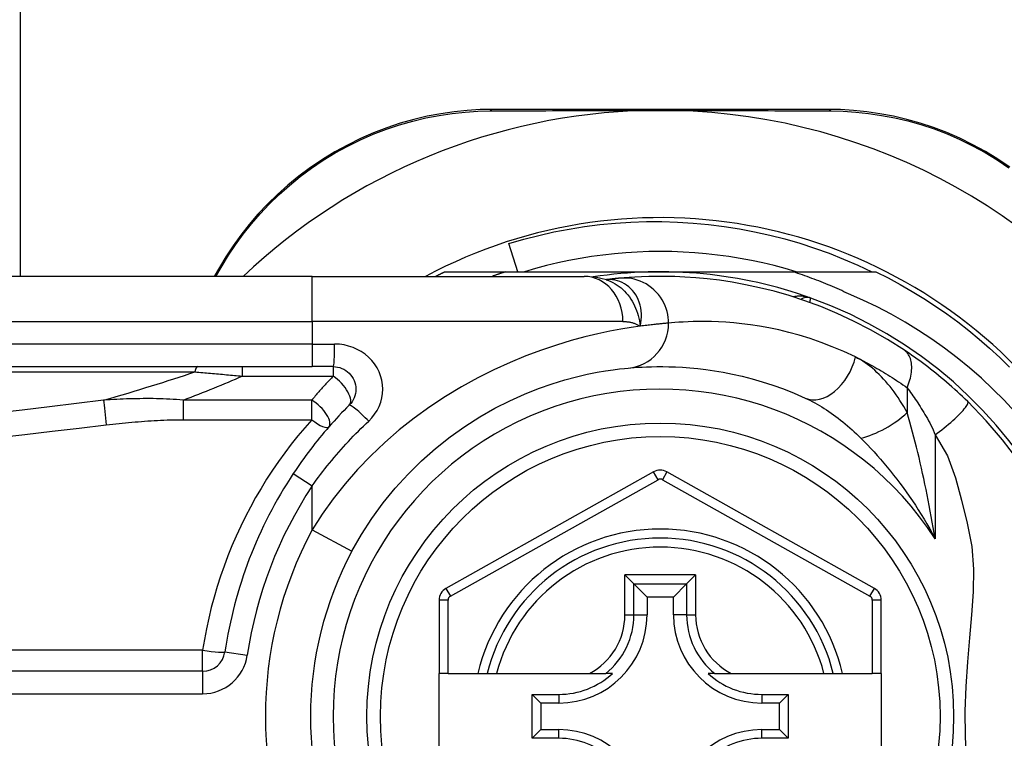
# Model space of a CAD drawing. Header units: inches. Extents: x 3.4 to 95.3, y 5.8 to 50.1.
# Tile 39 of 83: x 4.2 to 5.1, y 33.9 to 34.5. Entities that reach past the tile are written whole.
import ezdxf

# ---------------------------------------------------------------- set-up
doc = ezdxf.new("R2010")
doc.units = ezdxf.units.IN
doc.header["$MEASUREMENT"] = 0
doc.layers.add('Visible Edges(ANSI)', color=7, linetype='Continuous', lineweight=25)
doc.layers.add('Visible Tangent Edges(ANSI)', color=7, linetype='Continuous', lineweight=25)

msp = doc.modelspace()

# ---------------------------------------------------------------- linework, layer by layer
at = {"layer": 'Visible Edges(ANSI)'}
for p, q in [((4.23104, 37.35325), (4.23104, 34.30551)), ((4.93556, 34.45118), (4.64348, 34.45118)), ((4.66508, 34.30945), (4.65714, 34.33406)), ((4.48563, 34.30551), (3.83657, 34.30551)), ((4.40469, 34.31318), (4.40027, 34.30551)), ((4.48563, 34.30551), (4.72289, 34.30551)), ((4.60124, 34.30945), (4.6543, 34.30945)), ((4.6543, 34.30945), (4.78933, 34.30945)), ((4.78933, 34.30945), (4.90525, 34.30945)), ((4.90525, 34.30945), (4.97741, 34.30945)), ((4.74207, 34.30259), (4.74202, 34.30259)), ((3.83657, 34.22677), (4.48563, 34.22677)), ((4.50406, 34.22677), (4.48563, 34.22677)), ((4.78354, 34.13495), (4.60236, 34.03331)), ((4.97612, 34.03331), (4.7951, 34.13495)), ((4.75849, 34.04501), (4.76633, 34.03717)), ((4.81232, 34.03717), (4.82016, 34.04501)), ((4.76633, 34.03717), (4.77776, 34.02574)), ((4.81232, 34.03717), (4.80089, 34.02574)), ((4.59633, 34.02301), (4.59633, 33.95906)), ((4.77776, 34.02574), (4.77776, 34.01024)), ((4.80089, 34.02574), (4.77776, 34.02574)), ((4.80089, 34.01024), (4.80089, 34.02574)), ((4.98215, 33.95906), (4.98215, 34.02301)), ((4.39012, 33.96101), (3.73814, 33.96101)), ((4.6042, 33.95906), (4.59633, 33.95906)), ((4.59633, 33.88425), (4.59633, 33.95906)), ((4.6042, 33.95906), (4.63028, 33.95906)), ((4.63028, 33.95906), (4.63838, 33.95906)), ((4.63838, 33.95906), (4.6465, 33.95906)), ((4.6465, 33.95906), (4.72748, 33.95906)), ((4.72748, 33.95906), (4.74176, 33.95906)), ((4.74767, 33.95906), (4.74176, 33.95906)), ((4.83689, 33.95906), (4.83098, 33.95906)), ((4.83689, 33.95906), (4.85117, 33.95906)), ((4.85117, 33.95906), (4.93215, 33.95906)), ((4.93215, 33.95906), (4.94027, 33.95906)), ((4.94027, 33.95906), (4.94837, 33.95906)), ((4.94837, 33.95906), (4.97428, 33.95906)), ((4.98215, 33.95906), (4.97428, 33.95906)), ((4.98215, 33.95906), (4.98215, 33.88425)), ((4.67766, 33.90251), (4.67766, 33.9408)), ((4.67766, 33.9408), (4.68524, 33.93322)), ((4.67766, 33.9408), (4.70074, 33.9408)), ((4.87791, 33.9408), (4.90099, 33.9408)), ((4.90099, 33.9408), (4.89341, 33.93322)), ((4.90099, 33.9408), (4.90099, 33.90251)), ((4.68524, 33.93322), (4.68524, 33.91009)), ((4.70074, 33.93322), (4.68524, 33.93322)), ((4.89341, 33.93322), (4.87791, 33.93322)), ((4.89341, 33.91009), (4.89341, 33.93322)), ((4.67766, 33.90251), (4.68524, 33.91009)), ((4.68524, 33.91009), (4.70074, 33.91009)), ((4.87791, 33.91009), (4.89341, 33.91009)), ((4.90099, 33.90251), (4.89341, 33.91009)), ((4.70074, 33.90251), (4.67766, 33.90251)), ((4.90099, 33.90251), (4.87791, 33.90251))]:
    msp.add_line(p, q, dxfattribs=at)
at = {"layer": 'Visible Edges(ANSI)', "flags": 128}
for points in [[(4.64348, 34.45118), (4.63234, 34.45096), (4.62098, 34.45026), (4.60945, 34.44907), (4.59779, 34.44737), (4.58606, 34.44513), (4.57429, 34.44236), (4.56253, 34.43903), (4.55081, 34.43514), (4.53918, 34.43067), (4.52769, 34.42564), (4.5164, 34.42007), (4.50534, 34.414), (4.49457, 34.40744), (4.48413, 34.40042), (4.47408, 34.39297), (4.46445, 34.38511), (4.45529, 34.37691), (4.4466, 34.36839), (4.43838, 34.35961), (4.43065, 34.35061), (4.42341, 34.34142), (4.41666, 34.3321), (4.41042, 34.32267), (4.40469, 34.31318)], [(5.09431, 34.40082), (5.08387, 34.4078), (5.07311, 34.41433), (5.06207, 34.42038), (5.05079, 34.42591), (5.03933, 34.43089), (5.02774, 34.43531), (5.01606, 34.43915), (5.00435, 34.44243), (4.99264, 34.44516), (4.98098, 34.44737), (4.9694, 34.44906), (4.95794, 34.45025), (4.94665, 34.45095), (4.93556, 34.45118)], [(4.77701, 34.45019), (4.77803, 34.45021), (4.77906, 34.45023), (4.78009, 34.45025), (4.78112, 34.45026), (4.78215, 34.45028), (4.78318, 34.45029), (4.78421, 34.4503), (4.78524, 34.45031), (4.78626, 34.45032), (4.78728, 34.45032), (4.78831, 34.45032), (4.78933, 34.45032), (4.79036, 34.45032), (4.79138, 34.45032), (4.79241, 34.45032), (4.79343, 34.45031), (4.79446, 34.4503), (4.79548, 34.45029), (4.79651, 34.45028), (4.79753, 34.45026), (4.79856, 34.45025), (4.79959, 34.45023), (4.80062, 34.45021), (4.80164, 34.45019)], [(4.65714, 34.33406), (4.67019, 34.33787), (4.68334, 34.34125), (4.69658, 34.34423), (4.70989, 34.34678), (4.72327, 34.34891), (4.7367, 34.35063), (4.75018, 34.35192), (4.7637, 34.35279), (4.77724, 34.35323), (4.7908, 34.35325), (4.80437, 34.35284), (4.81793, 34.35201), (4.83147, 34.35074), (4.84495, 34.34906), (4.85836, 34.34695), (4.87167, 34.34442), (4.8849, 34.34148), (4.89802, 34.33812), (4.91103, 34.33435), (4.92391, 34.33018), (4.93666, 34.3256), (4.94926, 34.32061), (4.96172, 34.31523), (4.97401, 34.30945)], [(4.90788, 34.30945), (4.89825, 34.31226), (4.88856, 34.31484), (4.87881, 34.31717), (4.86901, 34.31926), (4.85916, 34.32111), (4.84926, 34.32271), (4.83933, 34.32407), (4.82936, 34.32519), (4.81937, 34.32605), (4.80937, 34.32667), (4.79935, 34.32704), (4.78933, 34.32717), (4.7793, 34.32704), (4.76928, 34.32667), (4.75928, 34.32605), (4.74929, 34.32519), (4.73932, 34.32407), (4.72939, 34.32271), (4.71949, 34.32111), (4.70964, 34.31926), (4.69984, 34.31717), (4.69009, 34.31484), (4.6804, 34.31226), (4.67077, 34.30945)], [(4.59333, 34.30551), (4.59366, 34.30568), (4.59399, 34.30585), (4.59431, 34.30602), (4.59464, 34.30618), (4.59497, 34.30635), (4.5953, 34.30651), (4.59563, 34.30668), (4.59596, 34.30684), (4.59629, 34.30701), (4.59662, 34.30717), (4.59695, 34.30734), (4.59728, 34.3075), (4.59761, 34.30767), (4.59793, 34.30783), (4.59826, 34.30799), (4.59859, 34.30816), (4.59893, 34.30832), (4.59926, 34.30848), (4.59959, 34.30864), (4.59992, 34.30881), (4.60025, 34.30897), (4.60058, 34.30913), (4.60091, 34.30929), (4.60124, 34.30945)], [(4.6543, 34.30945), (4.65382, 34.30929), (4.65333, 34.30914), (4.65285, 34.30898), (4.65236, 34.30882), (4.65188, 34.30866), (4.65139, 34.3085), (4.65091, 34.30834), (4.65042, 34.30818), (4.64994, 34.30802), (4.64945, 34.30785), (4.64897, 34.30769), (4.64849, 34.30753), (4.648, 34.30736), (4.64752, 34.3072), (4.64704, 34.30703), (4.64655, 34.30687), (4.64607, 34.3067), (4.64559, 34.30653), (4.64511, 34.30636), (4.64462, 34.30619), (4.64414, 34.30603), (4.64366, 34.30586), (4.64318, 34.30569), (4.6427, 34.30551)], [(4.74232, 34.30249), (4.73244, 34.30481), (4.72289, 34.30551)], [(5.00226, 34.24104), (4.98748, 34.25041), (4.97271, 34.25888), (4.95802, 34.26646), (4.94352, 34.27318), (4.92926, 34.2791), (4.91533, 34.28424), (4.90178, 34.28867), (4.88863, 34.29245), (4.87593, 34.29562), (4.86372, 34.29824), (4.85203, 34.30036), (4.84087, 34.30204), (4.83027, 34.30332), (4.82025, 34.30427), (4.81081, 34.30491), (4.80198, 34.30531), (4.79377, 34.30549), (4.78617, 34.3055), (4.77921, 34.30538), (4.77288, 34.30516), (4.7672, 34.30488), (4.76217, 34.30455), (4.75779, 34.30422), (4.75407, 34.30389)], [(4.95346, 34.29031), (4.9515, 34.29123), (4.94954, 34.29214), (4.94757, 34.29304), (4.9456, 34.29393), (4.94362, 34.29481), (4.94164, 34.29568), (4.93965, 34.29653), (4.93766, 34.29738), (4.93566, 34.29822), (4.93366, 34.29904), (4.93166, 34.29986), (4.92965, 34.30066), (4.92764, 34.30145), (4.92562, 34.30223), (4.9236, 34.303), (4.92158, 34.30376), (4.91955, 34.30451), (4.91752, 34.30525), (4.91548, 34.30598), (4.91344, 34.30669), (4.9114, 34.3074), (4.90935, 34.30809), (4.9073, 34.30878), (4.90525, 34.30945)], [(4.97741, 34.30945), (4.98812, 34.30407), (4.99868, 34.29839), (5.00908, 34.29242), (5.01931, 34.28617), (5.02936, 34.27963), (5.03922, 34.27282), (5.04889, 34.26573), (5.05836, 34.25838), (5.06762, 34.25076), (5.07667, 34.24289), (5.08549, 34.23478), (5.09409, 34.22642)], [(4.75407, 34.30389), (4.75373, 34.30386), (4.75337, 34.30383), (4.75301, 34.30379), (4.75262, 34.30376), (4.75223, 34.30372), (4.75182, 34.30368), (4.75139, 34.30364), (4.75095, 34.30359), (4.7505, 34.30355), (4.75004, 34.3035), (4.74956, 34.30345), (4.74906, 34.3034), (4.74855, 34.30334), (4.74803, 34.30329), (4.7475, 34.30323), (4.74695, 34.30317), (4.74639, 34.30311), (4.74581, 34.30304), (4.74522, 34.30297), (4.74462, 34.3029), (4.744, 34.30283), (4.74337, 34.30275), (4.74273, 34.30268), (4.74207, 34.30259)], [(5.09864, 34.18726), (5.08924, 34.19736), (5.0795, 34.20713), (5.06943, 34.21658), (5.05904, 34.22569), (5.04833, 34.23445), (5.03735, 34.24282), (5.02609, 34.25081), (5.01458, 34.25841), (5.00282, 34.26561), (4.99081, 34.27241), (4.97858, 34.2788), (4.96612, 34.28477), (4.95346, 34.29031)], [(5.05751, 34.19629), (5.05529, 34.19844), (5.05304, 34.20059), (5.05077, 34.20272), (5.04847, 34.20484), (5.04615, 34.20694), (5.04381, 34.20903), (5.04146, 34.21109), (5.0391, 34.21313), (5.03674, 34.21514), (5.03438, 34.21711), (5.03202, 34.21905), (5.02966, 34.22096), (5.02731, 34.22284), (5.02497, 34.22467), (5.02263, 34.22648), (5.0203, 34.22824), (5.01799, 34.22998), (5.01568, 34.23167), (5.01339, 34.23333), (5.01112, 34.23495), (5.00886, 34.23654), (5.00663, 34.23808), (5.00443, 34.23958), (5.00226, 34.24104)], [(4.50406, 34.22677), (4.50598, 34.22668), (4.50789, 34.22638), (4.50975, 34.22591), (4.51157, 34.22526), (4.51331, 34.22444), (4.51497, 34.22346), (4.51652, 34.22232), (4.51795, 34.22104), (4.51924, 34.21962), (4.52039, 34.21807), (4.52138, 34.21641), (4.52221, 34.21466), (4.52287, 34.21283), (4.52335, 34.21095), (4.52364, 34.20904), (4.52375, 34.20711), (4.52365, 34.20518), (4.52337, 34.20326), (4.5229, 34.20138), (4.52225, 34.19956), (4.52142, 34.19781), (4.52042, 34.19615), (4.51927, 34.19459), (4.51798, 34.19317)], [(4.52034, 34.06569), (4.52863, 34.0802), (4.53773, 34.09427), (4.54757, 34.10781), (4.55812, 34.12075), (4.56931, 34.13304), (4.58106, 34.14462), (4.59329, 34.15546), (4.60592, 34.1655), (4.61885, 34.17466), (4.63195, 34.18295), (4.64507, 34.19037), (4.65808, 34.19696), (4.67082, 34.20271), (4.68316, 34.20765), (4.69494, 34.2118), (4.70603, 34.21519), (4.71629, 34.21794), (4.72569, 34.22014), (4.73417, 34.22185), (4.74169, 34.22314), (4.7482, 34.22409), (4.75368, 34.22474), (4.75806, 34.22519), (4.7613, 34.22548)], [(4.7613, 34.22548), (4.76376, 34.2257), (4.7666, 34.22593), (4.76982, 34.22615), (4.77342, 34.22636), (4.77739, 34.22654), (4.78173, 34.22668), (4.78644, 34.22676), (4.79151, 34.22677), (4.79692, 34.22668), (4.80268, 34.22649), (4.80878, 34.22616), (4.81522, 34.22568), (4.82199, 34.22503), (4.82909, 34.22418), (4.83653, 34.2231), (4.84428, 34.22178), (4.85236, 34.22019), (4.86074, 34.2183), (4.86938, 34.21608), (4.87828, 34.21352), (4.88739, 34.21058), (4.89669, 34.20726), (4.90617, 34.20351), (4.91579, 34.19933)], [(5.10123, 34.14542), (5.08789, 34.16297), (5.07361, 34.17959), (5.05751, 34.19629)], [(4.51798, 34.19317), (4.51573, 34.1909), (4.51349, 34.18861), (4.51127, 34.1863), (4.50907, 34.18396), (4.50689, 34.18161), (4.50472, 34.17924), (4.50258, 34.17685), (4.50045, 34.17444), (4.49834, 34.17201), (4.49625, 34.16956), (4.49418, 34.16709), (4.49213, 34.16461), (4.49011, 34.1621), (4.4881, 34.15958), (4.48611, 34.15704), (4.48414, 34.15449), (4.4822, 34.15192), (4.48028, 34.14933), (4.47838, 34.14673), (4.4765, 34.14411), (4.47464, 34.14148), (4.47281, 34.13884), (4.471, 34.13617), (4.46922, 34.1335)]]:
    msp.add_lwpolyline(points, dxfattribs=at)
at = {"layer": 'Visible Edges(ANSI)'}
msp.add_circle((4.78933, 33.92166), 0.25591, dxfattribs=at)
for centre, radius, start, end in [((4.78933, 33.9208), 0.52953, 91.33308, 133.40464), ((4.78933, 33.9208), 0.52953, 33.07249, 88.66692), ((4.78933, 33.92166), 0.43504, 241.92751, 118.07249), ((4.78933, 33.92166), 0.3878, 70.21195, 98.66609), ((4.78933, 33.92166), 0.3878, 261.33391, 70.21195), ((4.91728, 34.27729), 0.00984, 70.21195, 123.93658), ((4.78933, 33.92166), 0.38386, 146.50369, 171.58673), ((4.78932, 34.12465), 0.01181, 60.68681, 119.29123), ((4.78933, 33.92166), 0.15551, 13.91643, 166.08357), ((4.78933, 33.92166), 0.30512, 151.83282, 208.16718), ((4.60814, 34.02301), 0.01181, 119.29123, 180), ((4.97034, 34.02301), 0.01181, 0, 60.68681), ((4.70074, 34.01024), 0.07702, 270, 0), ((4.87791, 34.01024), 0.07702, 180, 270), ((4.39012, 33.9807), 0.01969, 270, 351.58673), ((4.70074, 34.01024), 0.06944, 270, 312.51741), ((4.87791, 34.01024), 0.06944, 227.48259, 270), ((4.70074, 33.83307), 0.07702, 0, 90), ((4.87791, 33.83307), 0.07702, 90, 180), ((4.70074, 33.83307), 0.06944, 47.48259, 90), ((4.87791, 33.83307), 0.06944, 90, 132.51741)]:
    msp.add_arc(centre, radius, start, end, dxfattribs=at)
at = {"layer": 'Visible Tangent Edges(ANSI)'}
for p, q in [((4.40177, 34.30551), (4.40708, 34.31465)), ((4.48563, 34.26614), (4.48563, 34.30551)), ((3.83657, 34.26614), (4.48563, 34.26614)), ((4.75679, 34.26614), (4.48563, 34.26614)), ((4.48563, 34.26614), (4.48563, 34.24646)), ((4.48563, 34.24646), (3.83657, 34.24646)), ((4.48563, 34.24646), (4.48563, 34.22677)), ((4.48563, 34.24646), (4.50529, 34.24646)), ((3.83425, 34.22218), (4.38338, 34.22218)), ((4.42471, 34.22677), (4.42471, 34.21843)), ((4.50406, 34.22677), (4.50406, 34.21843)), ((4.42471, 34.21843), (4.50406, 34.21843)), ((5.00473, 34.20828), (5.00473, 34.18662)), ((4.37309, 34.19755), (4.37309, 34.18045)), ((4.48529, 34.19755), (4.37309, 34.19755)), ((4.48529, 34.18045), (4.48529, 34.19755)), ((4.37309, 34.18045), (4.48529, 34.18045)), ((5.02903, 34.16713), (5.02903, 34.07662)), ((4.46922, 34.1335), (4.48563, 34.12264)), ((4.7874, 34.12808), (4.78354, 34.13495)), ((4.7951, 34.13495), (4.79125, 34.12808)), ((4.60621, 34.02644), (4.7874, 34.12808)), ((4.79125, 34.12808), (4.97227, 34.02644)), ((4.48563, 34.08427), (4.48563, 34.12264)), ((4.48563, 34.08427), (4.52034, 34.06569)), ((4.75849, 34.01024), (4.75849, 34.04501)), ((4.82016, 34.04501), (4.75849, 34.04501)), ((4.82016, 34.04501), (4.82016, 34.01024)), ((4.60236, 34.03331), (4.60621, 34.02644)), ((4.76633, 34.01024), (4.76633, 34.03717)), ((4.76633, 34.03717), (4.81232, 34.03717)), ((4.81232, 34.03717), (4.81232, 34.01024)), ((4.97227, 34.02644), (4.97612, 34.03331)), ((4.6042, 34.02301), (4.59633, 34.02301)), ((4.6042, 33.95906), (4.6042, 34.02301)), ((4.98215, 34.02301), (4.97428, 34.02301)), ((4.97428, 34.02301), (4.97428, 33.95906)), ((4.75849, 34.01024), (4.76633, 34.01024)), ((4.76633, 34.01024), (4.77776, 34.01024)), ((4.81232, 34.01024), (4.80089, 34.01024)), ((4.81232, 34.01024), (4.82016, 34.01024)), ((4.39012, 33.97931), (3.73814, 33.97931)), ((4.39012, 33.96101), (4.39012, 33.97931)), ((4.4096, 33.97782), (4.42907, 33.97494)), ((4.39012, 33.96101), (4.39012, 33.94133)), ((3.73814, 33.94133), (4.39012, 33.94133)), ((4.70074, 33.9408), (4.70074, 33.93322)), ((4.87791, 33.9408), (4.87791, 33.93322)), ((4.70074, 33.90251), (4.70074, 33.91009)), ((4.87791, 33.90251), (4.87791, 33.91009))]:
    msp.add_line(p, q, dxfattribs=at)
at = {"layer": 'Visible Tangent Edges(ANSI)', "flags": 128}
for points in [[(4.40708, 34.31465), (4.41273, 34.32391), (4.41887, 34.33312), (4.42551, 34.34222), (4.43263, 34.35119), (4.44022, 34.35999), (4.44828, 34.36856), (4.45681, 34.37688), (4.4658, 34.3849), (4.47523, 34.39258), (4.48509, 34.39986), (4.49531, 34.40673), (4.50586, 34.41315), (4.51669, 34.4191), (4.52775, 34.42456), (4.53899, 34.42949), (4.55037, 34.43388), (4.56184, 34.43771), (4.57335, 34.44099), (4.58486, 34.44374), (4.59634, 34.44596), (4.60775, 34.44766), (4.61904, 34.44887), (4.63015, 34.44959), (4.64105, 34.44985)], [(4.64105, 34.44985), (4.64628, 34.44988), (4.65155, 34.4499), (4.65687, 34.44992), (4.66223, 34.44994), (4.66763, 34.44996), (4.67308, 34.44998), (4.67856, 34.45), (4.68409, 34.45002), (4.68965, 34.45003), (4.69525, 34.45005), (4.70089, 34.45007), (4.70656, 34.45008), (4.71227, 34.45009), (4.71801, 34.45011), (4.72379, 34.45012), (4.7296, 34.45013), (4.73544, 34.45014), (4.74131, 34.45015), (4.74721, 34.45016), (4.75314, 34.45017), (4.75909, 34.45017), (4.76505, 34.45018), (4.77102, 34.45018), (4.77701, 34.45019)], [(4.80164, 34.45019), (4.80764, 34.45018), (4.81362, 34.45018), (4.81959, 34.45017), (4.82555, 34.45017), (4.83148, 34.45016), (4.83739, 34.45015), (4.84327, 34.45014), (4.84912, 34.45013), (4.85495, 34.45012), (4.86074, 34.45011), (4.8665, 34.45009), (4.87223, 34.45008), (4.87792, 34.45007), (4.88358, 34.45005), (4.88921, 34.45003), (4.8948, 34.45002), (4.90035, 34.45), (4.90586, 34.44998), (4.91133, 34.44996), (4.91675, 34.44994), (4.92213, 34.44992), (4.92747, 34.4499), (4.93276, 34.44988), (4.93799, 34.44985)], [(4.93799, 34.44985), (4.94885, 34.44958), (4.9599, 34.44885), (4.97111, 34.44765), (4.98244, 34.44596), (4.99385, 34.44377), (5.00531, 34.44106), (5.01677, 34.43783), (5.02819, 34.43405), (5.03954, 34.42971), (5.05076, 34.42482), (5.0618, 34.4194), (5.07261, 34.41348), (5.08315, 34.40709), (5.09337, 34.40025)], [(4.74335, 34.30269), (4.74327, 34.30269), (4.7432, 34.30268), (4.74313, 34.30268), (4.74306, 34.30267), (4.743, 34.30267), (4.74293, 34.30267), (4.74287, 34.30266), (4.74281, 34.30266), (4.74275, 34.30265), (4.74269, 34.30265), (4.74264, 34.30265), (4.74258, 34.30264), (4.74253, 34.30264), (4.74248, 34.30263), (4.74243, 34.30263), (4.74239, 34.30263), (4.74234, 34.30262), (4.7423, 34.30262), (4.74226, 34.30261), (4.74222, 34.30261), (4.74218, 34.30261), (4.74214, 34.3026), (4.7421, 34.3026), (4.74207, 34.30259)], [(4.74232, 34.30249), (4.74427, 34.3018), (4.74618, 34.301), (4.74806, 34.30009), (4.7499, 34.29907), (4.75169, 34.29794), (4.75342, 34.29672), (4.75509, 34.2954), (4.7567, 34.29399), (4.75824, 34.29249), (4.75971, 34.29091), (4.76111, 34.28924), (4.76243, 34.2875), (4.76368, 34.28568), (4.76484, 34.28379), (4.76591, 34.28184), (4.7669, 34.27984), (4.76779, 34.27778), (4.76861, 34.27567), (4.76934, 34.27351), (4.77, 34.2713), (4.77058, 34.26904), (4.77108, 34.26674), (4.7715, 34.26439), (4.77186, 34.262)], [(4.77186, 34.262), (4.77243, 34.26474), (4.7728, 34.26746), (4.77297, 34.27016), (4.77295, 34.27282), (4.77273, 34.27543), (4.77234, 34.27798), (4.77177, 34.28046), (4.77103, 34.28286), (4.77013, 34.28517), (4.76907, 34.28737), (4.76787, 34.28946), (4.76653, 34.29142), (4.76506, 34.29325), (4.76347, 34.29494), (4.76177, 34.29648), (4.75997, 34.29786), (4.75808, 34.29908), (4.75612, 34.30013), (4.75409, 34.30101), (4.75201, 34.3017), (4.74988, 34.30223), (4.74771, 34.30257), (4.74553, 34.30272), (4.74335, 34.30269)], [(4.79655, 34.26469), (4.79647, 34.26714), (4.79623, 34.26965), (4.79582, 34.27219), (4.79523, 34.27476), (4.79446, 34.27734), (4.7935, 34.2799), (4.79234, 34.28242), (4.791, 34.28489), (4.78946, 34.28728), (4.78775, 34.28956), (4.78586, 34.29173), (4.78382, 34.29376), (4.78164, 34.29563), (4.77934, 34.29733), (4.77693, 34.29884), (4.77444, 34.30017), (4.77189, 34.3013), (4.7693, 34.30223), (4.7667, 34.30296), (4.7641, 34.3035), (4.76152, 34.30385), (4.75898, 34.30403), (4.75649, 34.30404), (4.75407, 34.30389)], [(4.92061, 34.28655), (4.92, 34.28676), (4.91939, 34.28696), (4.91877, 34.28715), (4.91814, 34.28732), (4.91752, 34.28748), (4.91689, 34.28762), (4.91625, 34.28775), (4.91562, 34.28787), (4.91498, 34.28797), (4.91434, 34.28805), (4.9137, 34.28812), (4.91306, 34.28818), (4.91243, 34.28821), (4.91179, 34.28824), (4.91115, 34.28824), (4.91052, 34.28823), (4.90988, 34.2882), (4.90925, 34.28816), (4.90862, 34.2881), (4.90799, 34.28801), (4.90737, 34.28791), (4.90675, 34.2878), (4.90615, 34.28766), (4.90554, 34.2875)], [(4.91979, 34.28266), (4.91985, 34.28296), (4.91991, 34.28325), (4.91997, 34.28353), (4.92003, 34.2838), (4.92008, 34.28406), (4.92014, 34.28431), (4.92019, 34.28454), (4.92023, 34.28476), (4.92028, 34.28498), (4.92032, 34.28517), (4.92036, 34.28536), (4.92039, 34.28553), (4.92043, 34.28569), (4.92046, 34.28584), (4.92049, 34.28597), (4.92051, 34.28609), (4.92054, 34.2862), (4.92056, 34.28629), (4.92057, 34.28637), (4.92059, 34.28644), (4.9206, 34.28649), (4.9206, 34.28652), (4.92061, 34.28655), (4.92061, 34.28655)], [(4.77186, 34.262), (4.76388, 34.26084), (4.75502, 34.25938), (4.7453, 34.25755), (4.73478, 34.25532), (4.7235, 34.25263), (4.71151, 34.24941), (4.69889, 34.24558), (4.68574, 34.24114), (4.67218, 34.23606), (4.65831, 34.23033), (4.64425, 34.22395), (4.6301, 34.2169), (4.61596, 34.20917), (4.60195, 34.20075), (4.58818, 34.19164), (4.57472, 34.18186), (4.56165, 34.17147), (4.54902, 34.16049), (4.53689, 34.14896), (4.52533, 34.13691), (4.51439, 34.12437), (4.5041, 34.11138), (4.4945, 34.09799), (4.48563, 34.08427)], [(4.75679, 34.26614), (4.75748, 34.26614), (4.75817, 34.26612), (4.75885, 34.26608), (4.75953, 34.26603), (4.7602, 34.26597), (4.76087, 34.2659), (4.76153, 34.26581), (4.76219, 34.2657), (4.76284, 34.26558), (4.76349, 34.26545), (4.76413, 34.2653), (4.76477, 34.26514), (4.7654, 34.26496), (4.76602, 34.26477), (4.76663, 34.26456), (4.76724, 34.26433), (4.76784, 34.2641), (4.76844, 34.26384), (4.76903, 34.26357), (4.76961, 34.26329), (4.77018, 34.26299), (4.77075, 34.26268), (4.77131, 34.26235), (4.77186, 34.262)], [(4.79655, 34.26469), (4.79597, 34.26464), (4.79534, 34.26459), (4.79468, 34.26453), (4.79397, 34.26447), (4.79323, 34.26441), (4.79245, 34.26434), (4.79163, 34.26427), (4.79077, 34.26419), (4.78987, 34.26411), (4.78893, 34.26402), (4.78796, 34.26392), (4.78694, 34.26382), (4.78589, 34.26371), (4.7848, 34.26359), (4.78367, 34.26347), (4.78251, 34.26334), (4.78131, 34.2632), (4.78007, 34.26306), (4.77879, 34.2629), (4.77748, 34.26274), (4.77613, 34.26257), (4.77474, 34.26239), (4.77332, 34.2622), (4.77186, 34.262)], [(4.95957, 34.23516), (4.94942, 34.23988), (4.93942, 34.24411), (4.9296, 34.24786), (4.91998, 34.25118), (4.9106, 34.25407), (4.90148, 34.25657), (4.89264, 34.25871), (4.88412, 34.26051), (4.87593, 34.262), (4.86809, 34.26321), (4.86059, 34.26417), (4.85345, 34.26491), (4.84666, 34.26546), (4.84022, 34.26582), (4.83414, 34.26604), (4.82842, 34.26614), (4.82308, 34.26613), (4.81811, 34.26604), (4.81353, 34.26588), (4.80934, 34.26568), (4.80554, 34.26544), (4.80214, 34.26519), (4.79915, 34.26493), (4.79655, 34.26469)], [(4.53498, 34.17924), (4.53773, 34.18209), (4.54019, 34.1852), (4.54232, 34.18852), (4.54409, 34.19202), (4.54547, 34.19568), (4.54648, 34.19944), (4.54708, 34.20327), (4.54728, 34.20713), (4.54706, 34.21099), (4.54643, 34.21482), (4.54541, 34.21858), (4.544, 34.22223), (4.54224, 34.22573), (4.54012, 34.22905), (4.53768, 34.23215), (4.53492, 34.23499), (4.53186, 34.23755), (4.52855, 34.23982), (4.52502, 34.24179), (4.5213, 34.24343), (4.51743, 34.24473), (4.51345, 34.24568), (4.50939, 34.24626), (4.50529, 34.24646)], [(5.00473, 34.20828), (5.00539, 34.20996), (5.00601, 34.21166), (5.00657, 34.21337), (5.00707, 34.21509), (5.00751, 34.21681), (5.00788, 34.21852), (5.00818, 34.22022), (5.00842, 34.2219), (5.00857, 34.22355), (5.00865, 34.22517), (5.00866, 34.22675), (5.00858, 34.22827), (5.00843, 34.22974), (5.0082, 34.23116), (5.0079, 34.2325), (5.00752, 34.23377), (5.00707, 34.23497), (5.00656, 34.23609), (5.00598, 34.23713), (5.00534, 34.23808), (5.00464, 34.23895), (5.00389, 34.23973), (5.0031, 34.24043), (5.00226, 34.24104)], [(4.95957, 34.23516), (4.96143, 34.23425), (4.96328, 34.23332), (4.96515, 34.23237), (4.96701, 34.23141), (4.96888, 34.23043), (4.97075, 34.22943), (4.97263, 34.22841), (4.97451, 34.22738), (4.97639, 34.22632), (4.97827, 34.22525), (4.98016, 34.22416), (4.98205, 34.22305), (4.98393, 34.22192), (4.98583, 34.22078), (4.98772, 34.21961), (4.9896, 34.21843), (4.99149, 34.21723), (4.99338, 34.21601), (4.99527, 34.21477), (4.99716, 34.21352), (4.99905, 34.21224), (5.00094, 34.21094), (5.00283, 34.20962), (5.00473, 34.20828)], [(5.00473, 34.18662), (5.00321, 34.18933), (5.00166, 34.192), (5.00006, 34.19463), (4.99843, 34.19721), (4.99677, 34.19974), (4.99506, 34.20221), (4.99333, 34.20463), (4.99156, 34.20699), (4.98976, 34.20929), (4.98794, 34.21154), (4.98608, 34.21371), (4.98419, 34.21583), (4.98227, 34.21787), (4.98033, 34.21985), (4.97836, 34.22176), (4.97636, 34.22359), (4.97433, 34.22534), (4.97228, 34.22702), (4.9702, 34.22862), (4.96811, 34.23012), (4.96599, 34.23153), (4.96386, 34.23284), (4.96172, 34.23405), (4.95957, 34.23516)], [(4.38338, 34.22218), (4.38508, 34.22203), (4.38679, 34.22188), (4.3885, 34.22173), (4.3902, 34.22158), (4.39192, 34.22143), (4.39363, 34.22127), (4.39534, 34.22112), (4.39706, 34.22097), (4.39878, 34.22081), (4.4005, 34.22066), (4.40222, 34.2205), (4.40395, 34.22035), (4.40567, 34.22019), (4.4074, 34.22003), (4.40913, 34.21987), (4.41086, 34.21972), (4.41258, 34.21956), (4.41432, 34.2194), (4.41605, 34.21924), (4.41778, 34.21908), (4.41951, 34.21892), (4.42124, 34.21876), (4.42298, 34.21859), (4.42471, 34.21843)], [(4.50406, 34.21843), (4.50326, 34.21759), (4.50245, 34.21675), (4.50165, 34.2159), (4.50085, 34.21506), (4.50005, 34.21421), (4.49926, 34.21335), (4.49846, 34.2125), (4.49767, 34.21164), (4.49688, 34.21078), (4.4961, 34.20992), (4.49531, 34.20905), (4.49453, 34.20818), (4.49375, 34.20731), (4.49297, 34.20643), (4.49219, 34.20556), (4.49141, 34.20468), (4.49064, 34.2038), (4.48987, 34.20291), (4.4891, 34.20202), (4.48833, 34.20113), (4.48757, 34.20024), (4.48681, 34.19935), (4.48605, 34.19845), (4.48529, 34.19755)], [(5.00473, 34.20828), (5.0057, 34.20697), (5.00669, 34.20563), (5.00769, 34.20424), (5.0087, 34.20282), (5.00972, 34.20137), (5.01075, 34.19988), (5.01178, 34.19835), (5.01282, 34.1968), (5.01387, 34.19521), (5.01492, 34.19359), (5.01597, 34.19195), (5.01702, 34.19026), (5.01808, 34.18855), (5.01914, 34.18681), (5.0202, 34.18504), (5.02126, 34.18324), (5.02232, 34.18141), (5.02337, 34.17955), (5.02441, 34.17764), (5.02541, 34.17565), (5.02637, 34.17361), (5.0273, 34.1715), (5.02819, 34.16934), (5.02903, 34.16713)], [(4.30378, 34.19746), (4.28011, 34.19462), (4.25644, 34.19177), (4.23277, 34.18891), (4.2091, 34.18605)], [(4.37309, 34.19755), (4.37016, 34.19779), (4.36723, 34.19801), (4.36431, 34.19819), (4.36139, 34.19836), (4.35847, 34.19849), (4.35556, 34.1986), (4.35265, 34.19869), (4.34975, 34.19876), (4.34685, 34.19881), (4.34396, 34.19883), (4.34106, 34.19884), (4.33817, 34.19883), (4.33529, 34.1988), (4.33241, 34.19875), (4.32953, 34.19869), (4.32666, 34.19861), (4.32379, 34.19852), (4.32092, 34.19841), (4.31805, 34.19828), (4.31519, 34.19814), (4.31234, 34.19799), (4.30948, 34.19783), (4.30663, 34.19765), (4.30378, 34.19746)], [(4.91579, 34.19933), (4.91784, 34.19837), (4.9199, 34.19736), (4.92196, 34.1963), (4.92404, 34.19519), (4.92611, 34.19403), (4.92819, 34.19282), (4.93026, 34.19156), (4.93233, 34.19027), (4.93439, 34.18893), (4.93645, 34.18756), (4.9385, 34.18614), (4.94054, 34.18468), (4.94258, 34.18319), (4.94461, 34.18165), (4.94663, 34.18008), (4.94864, 34.17847), (4.95064, 34.17682), (4.95264, 34.17514), (4.95462, 34.17342), (4.9566, 34.17166), (4.95855, 34.16987), (4.9605, 34.16805), (4.96243, 34.1662), (4.96434, 34.16431)], [(5.02903, 34.16713), (5.03097, 34.1686), (5.03293, 34.17011), (5.03491, 34.17167), (5.03688, 34.17326), (5.03885, 34.17487), (5.04079, 34.1765), (5.04268, 34.17813), (5.04452, 34.17975), (5.04628, 34.18134), (5.04796, 34.18291), (5.04953, 34.18443), (5.05099, 34.18589), (5.05232, 34.18729), (5.05352, 34.1886), (5.05457, 34.18983), (5.05548, 34.19097), (5.05623, 34.192), (5.05684, 34.19293), (5.05729, 34.19376), (5.0576, 34.19447), (5.05777, 34.19508), (5.05781, 34.19559), (5.05771, 34.19599), (5.05751, 34.19629)], [(5.02903, 34.07662), (5.02825, 34.08146), (5.02744, 34.08629), (5.02661, 34.09111), (5.02576, 34.09591), (5.02489, 34.1007), (5.024, 34.10547), (5.02308, 34.11022), (5.02215, 34.11496), (5.02119, 34.11967), (5.02021, 34.12435), (5.01922, 34.12902), (5.01821, 34.13365), (5.01717, 34.13826), (5.01612, 34.14285), (5.01505, 34.14741), (5.01396, 34.15194), (5.01285, 34.15644), (5.01173, 34.16091), (5.01059, 34.16533), (5.00944, 34.16971), (5.00827, 34.17403), (5.0071, 34.1783), (5.00592, 34.18249), (5.00473, 34.18662)], [(4.3061, 34.17594), (4.30888, 34.17626), (4.31166, 34.17657), (4.31444, 34.17687), (4.31723, 34.17717), (4.32001, 34.17745), (4.32279, 34.17772), (4.32558, 34.17799), (4.32837, 34.17824), (4.33115, 34.17848), (4.33394, 34.17871), (4.33673, 34.17893), (4.33952, 34.17914), (4.34232, 34.17933), (4.34511, 34.17951), (4.3479, 34.17968), (4.3507, 34.17983), (4.3535, 34.17997), (4.35629, 34.18009), (4.35909, 34.1802), (4.36189, 34.18029), (4.36469, 34.18036), (4.36749, 34.18041), (4.37029, 34.18044), (4.37309, 34.18045)], [(4.48529, 34.18045), (4.47916, 34.17345), (4.4732, 34.16631), (4.4674, 34.15902), (4.46177, 34.1516), (4.45632, 34.14403), (4.45105, 34.13633), (4.44595, 34.1285), (4.44104, 34.12055), (4.43632, 34.11247), (4.43179, 34.10427), (4.42745, 34.09595), (4.42331, 34.08752), (4.41937, 34.07898), (4.41563, 34.07034), (4.41211, 34.06159), (4.40879, 34.05275), (4.40568, 34.04382), (4.40279, 34.03481), (4.40012, 34.02572), (4.39767, 34.01656), (4.39544, 34.00733), (4.39344, 33.99804), (4.39167, 33.9887), (4.39012, 33.97931)], [(4.48563, 34.12264), (4.48744, 34.12517), (4.48927, 34.1277), (4.49113, 34.13021), (4.493, 34.13271), (4.4949, 34.13519), (4.49683, 34.13766), (4.49877, 34.14011), (4.50074, 34.14255), (4.50273, 34.14497), (4.50474, 34.14738), (4.50677, 34.14977), (4.50882, 34.15215), (4.5109, 34.15451), (4.51299, 34.15685), (4.51511, 34.15917), (4.51724, 34.16147), (4.51939, 34.16376), (4.52157, 34.16603), (4.52376, 34.16828), (4.52597, 34.17051), (4.52819, 34.17272), (4.53044, 34.17492), (4.5327, 34.17709), (4.53498, 34.17924)], [(4.21143, 34.16484), (4.2351, 34.16763), (4.25876, 34.17041), (4.28243, 34.17318), (4.3061, 34.17594)], [(4.96434, 34.16431), (4.96718, 34.16143), (4.97004, 34.15848), (4.97292, 34.15544), (4.97579, 34.15233), (4.97867, 34.14914), (4.98154, 34.14588), (4.9844, 34.14255), (4.98725, 34.13915), (4.99008, 34.1357), (4.9929, 34.13218), (4.99568, 34.12861), (4.99845, 34.12497), (5.00119, 34.12127), (5.0039, 34.11751), (5.00658, 34.11368), (5.00923, 34.1098), (5.01185, 34.10585), (5.01443, 34.10184), (5.01697, 34.09778), (5.01947, 34.09365), (5.02193, 34.08948), (5.02435, 34.08524), (5.02671, 34.08096), (5.02903, 34.07662)], [(5.02903, 34.16713), (5.03979, 34.14891), (5.04686, 34.12984), (5.05207, 34.11017), (5.05715, 34.09006), (5.0612, 34.0699), (5.06263, 34.05001), (5.06228, 34.03026), (5.0609, 34.01035), (5.05909, 33.99008), (5.05727, 33.96927), (5.05583, 33.94779), (5.0551, 33.92608), (5.05535, 33.90445), (5.05623, 33.88276)]]:
    msp.add_lwpolyline(points, dxfattribs=at)
at = {"layer": 'Visible Tangent Edges(ANSI)'}
msp.add_circle((4.78933, 33.92166), 0.24409, dxfattribs=at)
for centre, radius, start, end in [((4.78933, 33.92166), 0.28543, 32.8812, 327.1188), ((4.78932, 34.12465), 0.00394, 60.68681, 119.29123), ((4.78933, 33.92166), 0.36417, 146.50369, 171.58673), ((4.78933, 33.92166), 0.34449, 151.83282, 208.16718), ((4.78933, 33.92166), 0.16339, 13.23324, 166.76676), ((4.78933, 33.92166), 0.14764, 14.67485, 165.32515), ((4.60814, 34.02301), 0.00394, 119.29123, 180), ((4.97034, 34.02301), 0.00394, 0, 60.68681), ((4.70074, 34.01024), 0.05775, 297.58522, 0), ((4.70074, 34.01024), 0.06559, 308.70967, 0), ((4.87791, 34.01024), 0.06559, 180, 231.29033), ((4.87791, 34.01024), 0.05775, 180, 242.41478), ((4.39012, 33.9807), 0.03937, 270, 351.58673)]:
    msp.add_arc(centre, radius, start, end, dxfattribs=at)
for centre, major_axis, ratio, start_param, end_param in [((4.64348, 34.44118), (0, 0.01), 0.487954, 0, 0.52137), ((4.93556, 34.44118), (0, 0.01), 0.488859, 5.761481, 6.283185), ((4.41335, 34.30819), (-0.00866, 0.00499), 0.493692, 5.759679, 6.283185), ((4.72289, 34.26614), (0, 0.03937), 0.860915, 4.712389, 6.283185), ((4.72931, 34.49901), (0.01245, -0.19646), 0.394768, 0.00408, 0.020515), ((4.75769, 34.26469), (0.00362, -0.0392), 0.987056, 0, 1.480007), ((4.50406, 34.24646), (0, -0.01969), 0.062411, 0, 1.570796), ((4.93211, 34.23516), (-0.01632, -0.03583), 0.663135, 0, 1.864107), ((0.87377, 33.98202), (3.67256, 0.33874), 0.074886, 5.910747, 5.977199), ((4.38571, 34.20709), (0, 0.01969), 0.183721, 0, 0.697296), ((0.88306, 33.92166), (3.67247, 0.40075), 0.088107, 5.956893, 6.005683), ((4.50406, 34.20709), (0.01392, -0.01392), 0.446023, 0, 1.990559), ((4.3061, 34.18237), (0.00234, -0.01955), 0.041071, 3.825401, 5.042638), ((4.48529, 34.187), (0.01483, -0.01294), 0.431187, 0, 1.930721), ((4.53189, 34.17924), (-0.01392, 0.01392), 0.111497, 4.601416, 6.283185), ((4.98042, 34.18662), (0.034, 0.01985), 0.367954, 4.019795, 5.274641), ((4.48529, 34.187), (0.01483, -0.01294), 0.257129, 4.93314, 6.283185), ((4.39012, 33.9807), (0.01947, -0.00288), 0.069894, 4.722726, 6.283185)]:
    msp.add_ellipse(centre, major_axis=major_axis, ratio=ratio, start_param=start_param, end_param=end_param, dxfattribs=at)

doc.saveas('drawing.dxf')
